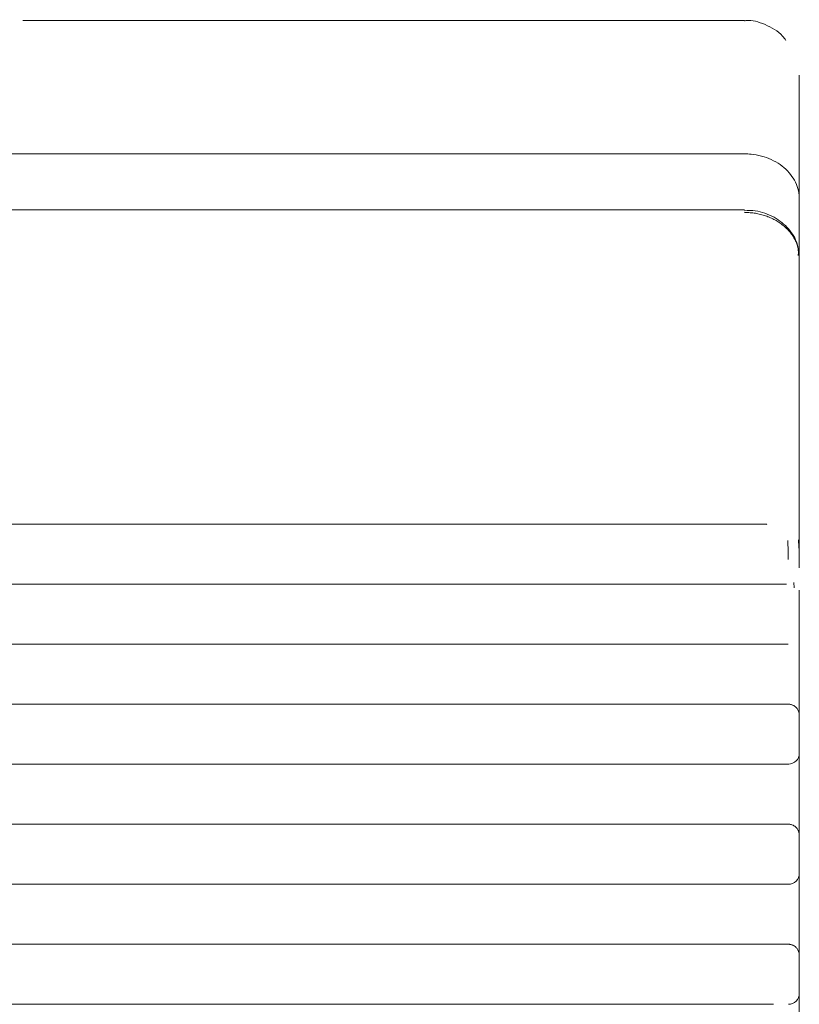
# Model space of a CAD drawing. Header units: millimetres. Extents: x 25069 to 61396, y 8621 to 21558.
# Tile 185 of 256: x 35873 to 35945, y 12414 to 12504. Entities that reach past the tile are written whole.
import ezdxf

# ---------------------------------------------------------------- set-up
doc = ezdxf.new("R2010")
doc.units = ezdxf.units.MM
doc.layers.add('10', color=7, linetype='Continuous')

msp = doc.modelspace()

# ---------------------------------------------------------------- linework, layer by layer
at = {"layer": '10', "color": 7, "linetype": 'Continuous', "lineweight": 18}
for p, q in [((35939.77, 12504.134), (35873.661, 12504.133)), ((35944.777, 12488.354), (35944.777, 12485.563)), ((35939.779, 12486.785), (35868.779, 12486.784)), ((35855.263, 12458.001), (35940.245, 12458.001)), ((35944.783, 12453.997), (35944.783, 12454.762)), ((35854.472, 12452.506), (35939.784, 12452.506)), ((35939.784, 12447.008), (35854.186, 12447.008)), ((35855.266, 12447.001), (35943.782, 12447.001)), ((35944.783, 12445.497), (35944.783, 12442.997)), ((35853.736, 12441.511), (35939.784, 12441.511)), ((35939.785, 12436.012), (35853.598, 12436.012)), ((35855.266, 12436.001), (35943.783, 12436.001)), ((35944.783, 12434.497), (35944.783, 12431.997)), ((35853.451, 12430.513), (35939.785, 12430.513)), ((35944.777, 12425.892), (35944.778, 12425.896)), ((35939.785, 12425.013), (35853.451, 12425.013)), ((35855.266, 12425.001), (35943.783, 12425.001)), ((35944.783, 12423.497), (35944.783, 12420.997)), ((35853.598, 12419.512), (35939.785, 12419.512)), ((35944.777, 12414.892), (35944.778, 12414.895)), ((35939.785, 12414.011), (35853.736, 12414.011))]:
    msp.add_line(p, q, dxfattribs=at)
at = {"layer": '10', "color": 7, "linetype": 'Continuous', "lineweight": 13}
for p, q in [((35939.778, 12491.923), (35868.778, 12491.923)), ((35944.777, 12485.563), (35944.778, 12487.82)), ((35944.778, 12485.563), (35944.778, 12477.702)), ((35939.783, 12458.004), (35855.25, 12458.004)), ((35855.298, 12457.998), (35940.914, 12457.999)), ((35941.785, 12458.003), (35939.783, 12458.004)), ((35941.822, 12457.963), (35941.785, 12458.003)), ((35944.783, 12453.997), (35944.783, 12454.762)), ((35944.293, 12452.648), (35944.32, 12452.166)), ((35944.783, 12445.497), (35944.783, 12442.997)), ((35943.825, 12441.503), (35939.784, 12441.507)), ((35943.819, 12436.006), (35943.766, 12436.006)), ((35944.783, 12434.497), (35944.783, 12431.997)), ((35943.747, 12430.507), (35939.785, 12430.509)), ((35943.826, 12425.007), (35943.748, 12425.007)), ((35944.783, 12423.497), (35944.783, 12420.997)), ((35943.766, 12419.506), (35939.785, 12419.508))]:
    msp.add_line(p, q, dxfattribs=at)
at = {"layer": '10', "color": 7, "linetype": 'Continuous', "lineweight": 18}
for centre, major_axis, ratio, start_param, end_param in [((35944.77, 12427.634), (0, 71.5), 0.000189, -0.556254, 0.001711), ((35944.778, 12487.772), (0, -5), 0.000189, 4.103234, 4.622186), ((35944.77, 12427.634), (0, 71.5), 0.000189, -1.181623, -0.696249), ((35944.783, 12459.071), (0, -2.5), 0.000189, 4.7141, 5.682784), ((35944.77, 12427.634), (0, 71.5), 0.000189, -1.281986, -1.223958), ((35944.783, 12445.501), (0, 2.5), 0.000189, 0.052264, 1.572507), ((35944.783, 12443.001), (0, 2.5), 0.000189, 1.572507, 3.143303), ((35944.77, 12427.634), (0, 71.5), 0.000189, -1.439351, -1.389805), ((35943.784, 12437.005), (-0.994, 0.11), 0.999999, 1.680568, 3.251364), ((35944.783, 12434.501), (0, 2.5), 0.000189, 0.148015, 1.572507), ((35944.783, 12432.001), (0, 2.5), 0.000189, 1.572507, 3.143303), ((35944.77, 12427.634), (0, 71.5), 0.000189, 4.689622, 4.738578), ((35943.784, 12426.006), (-0.994, 0.11), 0.999999, 1.680567, 3.251364), ((35944.783, 12423.501), (0, 2.5), 0.000189, 0.154469, 1.572507), ((35944.783, 12421.001), (0, 2.5), 0.000189, 1.572507, 3.143303), ((35944.77, 12427.634), (0, 71.5), 0.000189, 4.534819, 4.584365), ((35943.784, 12415.004), (-0.994, 0.11), 0.999999, 1.680568, 3.251364), ((35944.783, 12412.501), (0, 2.5), 0.000189, 0.140506, 1.572507)]:
    msp.add_ellipse(centre, major_axis=major_axis, ratio=ratio, start_param=start_param, end_param=end_param, dxfattribs=at)
for points, knots in [([(35943.554, 12502.315), (35943.463, 12502.459), (35942.99, 12503.112), (35941.717, 12503.796), (35940.441, 12504.23), (35939.811, 12504.12), (35939.772, 12504.113)], [0, 0, 0, 0, 0.115755, 0.557396, 0.97276, 1, 1, 1, 1]), ([(35944.699, 12482.612), (35944.72, 12482.982), (35944.638, 12483.844), (35943.865, 12485.127), (35942.524, 12486.189), (35941.049, 12486.744), (35940.113, 12486.741), (35939.779, 12486.706)], [0, 0, 0, 0, 0.158209, 0.38851, 0.62667, 0.87053, 1, 1, 1, 1]), ([(35944.779, 12482.492), (35944.779, 12482.626), (35944.771, 12482.76), (35944.751, 12482.926), (35944.746, 12482.959), (35944.736, 12483.025), (35944.719, 12483.125), (35944.698, 12483.223), (35944.65, 12483.417), (35944.571, 12483.673), (35944.462, 12483.923), (35944.368, 12484.107), (35944.335, 12484.168), (35944.282, 12484.258), (35944.264, 12484.289), (35944.227, 12484.348), (35944.208, 12484.378), (35944.111, 12484.524), (35943.944, 12484.752), (35943.75, 12484.964), (35943.544, 12485.169), (35943.434, 12485.268), (35943.201, 12485.458), (35943.079, 12485.547), (35942.827, 12485.715), (35942.566, 12485.873), (35942.286, 12486.01), (35942.105, 12486.089), (35942.069, 12486.104), (35941.995, 12486.134), (35941.958, 12486.149), (35941.846, 12486.192), (35941.771, 12486.219), (35941.544, 12486.296), (35941.237, 12486.385), (35940.921, 12486.45), (35940.681, 12486.489), (35940.56, 12486.506), (35940.438, 12486.52), (35940.356, 12486.528), (35940.315, 12486.532), (35940.109, 12486.548), (35939.945, 12486.555), (35939.78, 12486.555)], [0, 0, 0, 0, 0.0625, 0.0625, 0.078125, 0.078125, 0.09375, 0.125, 0.125, 0.1875, 0.25, 0.25, 0.28125, 0.28125, 0.296875, 0.296875, 0.3125, 0.3125, 0.375, 0.4375, 0.4375, 0.5, 0.5, 0.5625, 0.5625, 0.625, 0.6875, 0.6875, 0.703125, 0.703125, 0.71875, 0.71875, 0.75, 0.75, 0.8125, 0.875, 0.875, 0.90625, 0.921875, 0.921875, 0.9375, 0.9375, 1, 1, 1, 1]), ([(35944.712, 12456.564), (35944.736, 12456.265), (35944.754, 12455.965), (35944.777, 12455.364), (35944.783, 12455.063), (35944.783, 12454.762)], [0, 0, 0, 0, 0.5, 0.5, 1, 1, 1, 1]), ([(35943.783, 12454.764), (35943.783, 12455.053), (35943.779, 12455.343), (35943.76, 12455.921), (35943.746, 12456.21), (35943.726, 12456.499)], [0, 0, 0, 0, 0.5, 0.5, 1, 1, 1, 1]), ([(35939.784, 12452.506), (35940.002, 12452.506), (35940.217, 12452.506), (35940.535, 12452.506), (35940.64, 12452.506), (35940.797, 12452.506), (35940.849, 12452.506), (35940.953, 12452.506), (35941.004, 12452.506), (35941.261, 12452.506), (35941.458, 12452.506), (35941.834, 12452.505), (35942.013, 12452.505), (35942.355, 12452.505), (35942.513, 12452.504), (35942.731, 12452.504), (35942.801, 12452.504), (35942.901, 12452.504), (35942.95, 12452.503), (35942.997, 12452.503), (35943.028, 12452.503), (35943.043, 12452.503), (35943.178, 12452.503), (35943.283, 12452.503), (35943.465, 12452.502), (35943.541, 12452.502), (35943.602, 12452.501)], [0, 0, 0, 0, 0.125, 0.125, 0.1875, 0.1875, 0.21875, 0.21875, 0.25, 0.25, 0.375, 0.375, 0.5, 0.5, 0.625, 0.625, 0.6875, 0.6875, 0.71875, 0.734375, 0.734375, 0.75, 0.75, 0.875, 0.875, 1, 1, 1, 1]), ([(35943.782, 12447.001), (35943.78, 12447.001), (35943.776, 12447.001), (35943.766, 12447.002), (35943.76, 12447.002), (35943.736, 12447.002), (35943.693, 12447.003), (35943.627, 12447.003), (35943.55, 12447.003), (35943.505, 12447.004), (35943.442, 12447.004), (35943.429, 12447.004), (35943.402, 12447.004), (35943.389, 12447.004), (35943.347, 12447.004), (35943.317, 12447.004), (35943.225, 12447.005), (35943.093, 12447.005), (35942.94, 12447.005), (35942.777, 12447.006), (35942.69, 12447.006), (35942.506, 12447.006), (35942.41, 12447.006), (35942.211, 12447.007), (35942.108, 12447.007), (35941.894, 12447.007), (35941.783, 12447.007), (35941.611, 12447.007), (35941.553, 12447.007), (35941.434, 12447.007), (35941.374, 12447.007), (35941.194, 12447.008), (35940.949, 12447.008), (35940.697, 12447.008), (35940.505, 12447.008), (35940.44, 12447.008), (35940.31, 12447.008), (35940.245, 12447.008), (35940.048, 12447.008), (35939.916, 12447.008), (35939.784, 12447.008)], [0, 0, 0, 0, 0.03125, 0.03125, 0.0625, 0.0625, 0.125, 0.1875, 0.1875, 0.25, 0.25, 0.265625, 0.265625, 0.28125, 0.28125, 0.3125, 0.3125, 0.375, 0.4375, 0.4375, 0.5, 0.5, 0.5625, 0.5625, 0.625, 0.625, 0.6875, 0.6875, 0.71875, 0.71875, 0.75, 0.75, 0.8125, 0.875, 0.875, 0.90625, 0.90625, 0.9375, 0.9375, 1, 1, 1, 1]), ([(35939.784, 12441.511), (35939.918, 12441.511), (35940.05, 12441.511), (35940.215, 12441.511), (35940.249, 12441.511), (35940.314, 12441.511), (35940.413, 12441.511), (35940.51, 12441.511), (35940.704, 12441.511), (35940.958, 12441.511), (35941.205, 12441.511), (35941.387, 12441.51), (35941.447, 12441.51), (35941.537, 12441.51), (35941.567, 12441.51), (35941.626, 12441.51), (35941.772, 12441.51), (35942.024, 12441.51), (35942.233, 12441.51), (35942.434, 12441.509), (35942.531, 12441.509), (35942.717, 12441.509), (35942.805, 12441.509), (35942.969, 12441.508), (35943.123, 12441.508), (35943.256, 12441.507), (35943.332, 12441.507), (35943.347, 12441.507), (35943.377, 12441.507), (35943.391, 12441.507), (35943.433, 12441.507), (35943.459, 12441.507), (35943.533, 12441.506), (35943.62, 12441.506), (35943.682, 12441.506), (35943.72, 12441.505), (35943.731, 12441.505), (35943.743, 12441.505), (35943.745, 12441.505), (35943.747, 12441.505)], [0, 0, 0, 0, 0.068411, 0.068411, 0.085514, 0.085514, 0.102617, 0.136822, 0.136822, 0.205233, 0.273644, 0.273644, 0.30785, 0.30785, 0.324953, 0.324953, 0.342056, 0.410467, 0.478878, 0.478878, 0.547289, 0.547289, 0.6157, 0.6157, 0.684111, 0.752522, 0.752522, 0.769625, 0.769625, 0.786728, 0.786728, 0.820933, 0.820933, 0.889345, 0.957756, 0.957756, 0.991961, 0.991961, 1, 1, 1, 1]), ([(35944.177, 12441.423), (35944.13, 12441.443), (35944.046, 12441.472), (35943.939, 12441.493), (35943.874, 12441.5), (35943.845, 12441.502), (35943.825, 12441.503), (35943.802, 12441.504), (35943.789, 12441.505), (35943.761, 12441.505), (35943.746, 12441.505)], [0, 0, 0, 0, 0.185022, 0.330599, 0.399837, 0.446509, 0.497627, 0.583194, 0.794182, 1, 1, 1, 1]), ([(35944.773, 12440.505), (35944.777, 12440.531), (35944.793, 12440.675), (35944.711, 12440.912), (35944.556, 12441.16), (35944.374, 12441.318), (35944.246, 12441.399), (35944.18, 12441.422), (35944.177, 12441.423)], [0, 0, 0, 0, 0.06787, 0.373245, 0.615927, 0.819781, 0.991143, 1, 1, 1, 1]), ([(35942.432, 12436.01), (35942.398, 12436.01), (35942.363, 12436.01), (35942.227, 12436.01), (35942.018, 12436.011), (35941.794, 12436.011), (35941.65, 12436.011), (35941.62, 12436.011), (35941.562, 12436.011), (35941.532, 12436.011), (35941.442, 12436.011), (35941.382, 12436.011), (35941.2, 12436.011), (35940.954, 12436.012), (35940.701, 12436.012), (35940.508, 12436.012), (35940.411, 12436.012), (35940.313, 12436.012), (35940.247, 12436.012), (35940.214, 12436.012), (35940.049, 12436.012), (35939.917, 12436.012), (35939.785, 12436.012)], [0, 0, 0, 0, 0.047522, 0.047522, 0.18359, 0.319658, 0.319658, 0.353676, 0.353676, 0.387693, 0.387693, 0.455727, 0.455727, 0.591795, 0.727863, 0.727863, 0.795898, 0.829915, 0.829915, 0.863932, 0.863932, 1, 1, 1, 1]), ([(35939.785, 12430.513), (35939.917, 12430.513), (35940.048, 12430.513), (35940.212, 12430.513), (35940.245, 12430.513), (35940.311, 12430.513), (35940.408, 12430.513), (35940.505, 12430.513), (35940.697, 12430.513), (35940.95, 12430.513), (35941.195, 12430.512), (35941.377, 12430.512), (35941.437, 12430.512), (35941.526, 12430.512), (35941.556, 12430.512), (35941.615, 12430.512), (35941.76, 12430.512), (35942.012, 12430.512), (35942.221, 12430.511), (35942.423, 12430.511), (35942.52, 12430.511), (35942.706, 12430.511), (35942.794, 12430.51), (35942.96, 12430.51), (35943.115, 12430.51), (35943.249, 12430.509), (35943.326, 12430.509), (35943.342, 12430.509), (35943.371, 12430.509), (35943.386, 12430.509), (35943.428, 12430.509), (35943.455, 12430.509), (35943.53, 12430.508), (35943.617, 12430.508), (35943.681, 12430.508), (35943.719, 12430.507), (35943.732, 12430.507), (35943.742, 12430.507), (35943.743, 12430.507)], [0, 0, 0, 0, 0.068703, 0.068703, 0.085878, 0.085878, 0.103054, 0.137405, 0.137405, 0.206108, 0.27481, 0.27481, 0.309161, 0.309161, 0.326337, 0.326337, 0.343513, 0.412215, 0.480918, 0.480918, 0.54962, 0.54962, 0.618323, 0.618323, 0.687025, 0.755728, 0.755728, 0.772903, 0.772903, 0.790079, 0.790079, 0.82443, 0.82443, 0.893133, 0.961835, 0.961835, 0.996187, 1, 1, 1, 1]), ([(35944.218, 12430.404), (35944.21, 12430.409), (35944.154, 12430.441), (35944.053, 12430.471), (35943.942, 12430.495), (35943.876, 12430.502), (35943.846, 12430.504), (35943.825, 12430.505), (35943.804, 12430.506), (35943.787, 12430.506), (35943.759, 12430.507), (35943.743, 12430.507)], [0, 0, 0, 0, 0.033965, 0.217736, 0.353924, 0.419425, 0.46243, 0.507933, 0.582554, 0.761576, 1, 1, 1, 1]), ([(35944.774, 12429.507), (35944.778, 12429.529), (35944.795, 12429.669), (35944.715, 12429.905), (35944.561, 12430.154), (35944.388, 12430.313), (35944.27, 12430.38), (35944.218, 12430.404)], [0, 0, 0, 0, 0.058745, 0.379609, 0.633956, 0.847382, 1, 1, 1, 1]), ([(35942.437, 12425.011), (35942.399, 12425.011), (35942.361, 12425.011), (35942.221, 12425.011), (35942.012, 12425.012), (35941.788, 12425.012), (35941.644, 12425.012), (35941.615, 12425.012), (35941.556, 12425.012), (35941.526, 12425.012), (35941.437, 12425.012), (35941.377, 12425.012), (35941.195, 12425.012), (35940.95, 12425.013), (35940.697, 12425.013), (35940.505, 12425.013), (35940.408, 12425.013), (35940.311, 12425.013), (35940.245, 12425.013), (35940.213, 12425.013), (35940.048, 12425.013), (35939.917, 12425.013), (35939.785, 12425.013)], [0, 0, 0, 0, 0.052293, 0.052293, 0.18768, 0.323067, 0.323067, 0.356913, 0.356913, 0.39076, 0.39076, 0.458453, 0.458453, 0.59384, 0.729227, 0.729227, 0.79692, 0.830767, 0.830767, 0.864613, 0.864613, 1, 1, 1, 1]), ([(35939.785, 12419.512), (35939.917, 12419.512), (35940.049, 12419.512), (35940.214, 12419.512), (35940.247, 12419.512), (35940.313, 12419.512), (35940.411, 12419.512), (35940.508, 12419.512), (35940.701, 12419.512), (35940.954, 12419.512), (35941.2, 12419.511), (35941.382, 12419.511), (35941.442, 12419.511), (35941.532, 12419.511), (35941.561, 12419.511), (35941.62, 12419.511), (35941.766, 12419.511), (35942.018, 12419.511), (35942.227, 12419.51), (35942.429, 12419.51), (35942.526, 12419.51), (35942.712, 12419.51), (35942.8, 12419.51), (35942.965, 12419.509), (35943.119, 12419.509), (35943.253, 12419.508), (35943.33, 12419.508), (35943.345, 12419.508), (35943.374, 12419.508), (35943.388, 12419.508), (35943.43, 12419.508), (35943.457, 12419.508), (35943.532, 12419.507), (35943.61, 12419.507), (35943.669, 12419.507), (35943.691, 12419.506)], [0, 0, 0, 0, 0.072485, 0.072485, 0.090606, 0.090606, 0.108727, 0.14497, 0.14497, 0.217454, 0.289939, 0.289939, 0.326181, 0.326181, 0.344303, 0.344303, 0.362424, 0.434909, 0.507393, 0.507393, 0.579878, 0.579878, 0.652363, 0.652363, 0.724848, 0.797333, 0.797333, 0.815454, 0.815454, 0.833575, 0.833575, 0.869817, 0.869817, 0.942302, 1, 1, 1, 1]), ([(35944.205, 12419.41), (35944.162, 12419.431), (35944.078, 12419.465), (35943.966, 12419.49), (35943.888, 12419.5), (35943.852, 12419.503), (35943.83, 12419.504), (35943.81, 12419.505), (35943.773, 12419.506), (35943.77, 12419.506), (35943.696, 12419.506), (35943.688, 12419.506)], [0, 0, 0, 0, 0.121486, 0.233639, 0.294116, 0.329626, 0.362234, 0.411671, 0.519159, 0.949315, 1, 1, 1, 1]), ([(35944.777, 12418.504), (35944.779, 12418.625), (35944.748, 12418.835), (35944.602, 12419.103), (35944.424, 12419.282), (35944.288, 12419.377), (35944.214, 12419.406), (35944.205, 12419.41)], [0, 0, 0, 0, 0.305621, 0.569712, 0.78881, 0.973857, 1, 1, 1, 1]), ([(35942.426, 12414.009), (35942.396, 12414.009), (35942.365, 12414.009), (35942.233, 12414.01), (35942.024, 12414.01), (35941.8, 12414.01), (35941.655, 12414.01), (35941.626, 12414.01), (35941.567, 12414.01), (35941.537, 12414.01), (35941.448, 12414.01), (35941.387, 12414.01), (35941.205, 12414.011), (35940.958, 12414.011), (35940.704, 12414.011), (35940.511, 12414.011), (35940.446, 12414.011), (35940.315, 12414.011), (35940.249, 12414.011), (35940.05, 12414.011), (35939.918, 12414.011), (35939.785, 12414.011)], [0, 0, 0, 0, 0.042408, 0.042408, 0.179207, 0.316005, 0.316005, 0.350205, 0.350205, 0.384405, 0.384405, 0.452804, 0.452804, 0.589603, 0.726402, 0.726402, 0.794802, 0.794802, 0.863201, 0.863201, 1, 1, 1, 1])]:
    msp.add_open_spline(points, degree=3, knots=knots, dxfattribs=at)
at = {"layer": '10', "color": 7, "linetype": 'Continuous', "lineweight": 13}
msp.add_open_spline([(35944.777, 12487.82), (35944.778, 12487.928), (35944.772, 12488.036), (35944.737, 12488.41), (35944.68, 12488.673), (35944.502, 12489.192), (35944.381, 12489.444), (35944.086, 12489.92), (35943.909, 12490.148), (35943.501, 12490.572), (35943.275, 12490.765), (35942.78, 12491.113), (35942.507, 12491.269), (35941.936, 12491.531), (35941.638, 12491.638), (35941.015, 12491.805), (35940.69, 12491.863), (35940.171, 12491.914), (35939.975, 12491.923), (35939.778, 12491.923)], degree=3, knots=[0, 0, 0, 0, 0.049967, 0.049967, 0.174922, 0.174922, 0.299877, 0.299877, 0.424832, 0.424832, 0.549787, 0.549787, 0.674742, 0.674742, 0.799697, 0.799697, 0.924652, 0.924652, 1, 1, 1, 1], dxfattribs=at)

doc.saveas('drawing.dxf')
